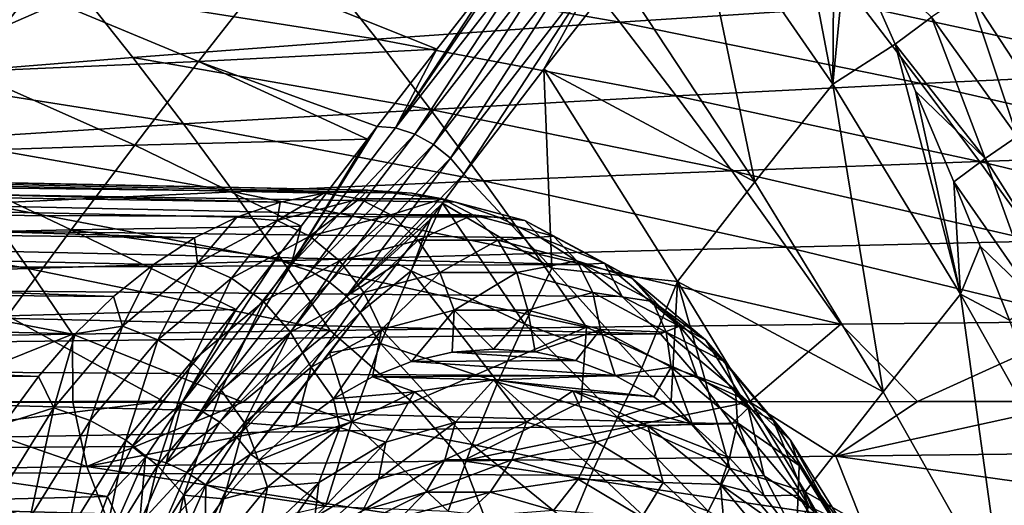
# Model space of a CAD drawing. Header units: metres. Extents: x 26 to 263, y -109 to 109.
# Tile 241 of 256: x 133 to 146, y -68 to -62. Entities that reach past the tile are written whole.
import ezdxf

# ---------------------------------------------------------------- set-up
doc = ezdxf.new("R2010")
doc.units = ezdxf.units.M
doc.layers.add('solid_500750', color=7, linetype='CONTINUOUS')

msp = doc.modelspace()

# ---------------------------------------------------------------- linework, layer by layer
at = {"layer": 'solid_500750'}
for points in [[(142.972549, -58.789707, 47.640381), (141.933502, -60.059551, 49.123711), (143.703461, -62.627728, 47.932907)], [(143.719299, -60.391014, 47.298885), (142.972549, -58.789707, 47.640381), (143.703461, -62.627728, 47.932907)], [(141.933502, -60.059551, 49.123711), (140.992722, -61.237518, 50.466942), (142.719116, -63.858368, 49.349133)], [(143.703461, -62.627728, 47.932907), (141.933502, -60.059551, 49.123711), (142.719116, -63.858368, 49.349133)], [(143.884293, -60.754017, 47.218441), (143.719299, -60.391014, 47.298885), (143.703461, -62.627728, 47.932907)], [(140.141586, -60.654087, 50.386986), (139.911774, -60.634918, 50.244499), (138.183701, -63.179157, 53.178417)], [(138.183701, -63.179157, 53.178417), (139.911774, -60.634918, 50.244499), (139.518646, -61.134689, 50.805717)], [(140.141586, -60.654087, 50.386986), (138.183701, -63.179157, 53.178417), (138.426819, -63.256802, 53.277431)], [(140.381653, -60.73177, 50.486187), (140.141586, -60.654087, 50.386986), (138.426819, -63.256802, 53.277431)], [(140.381653, -60.73177, 50.486187), (138.426819, -63.256802, 53.277431), (138.663239, -63.38686, 53.323372)], [(140.614731, -60.861694, 50.534153), (140.381653, -60.73177, 50.486187), (138.663239, -63.38686, 53.323372)], [(144.492096, -62.122902, 46.904942), (143.884293, -60.754017, 47.218441), (143.703461, -62.627728, 47.932907)], [(144.951172, -61.780033, 46.283264), (143.884293, -60.754017, 47.218441), (144.492096, -62.122902, 46.904942)], [(140.614731, -60.861694, 50.534153), (138.663239, -63.38686, 53.323372), (138.875275, -63.559597, 53.312809)], [(140.8237, -61.034321, 50.527363), (140.614731, -60.861694, 50.534153), (138.875275, -63.559597, 53.312809)], [(141.012497, -61.843018, 23.112474), (137.258438, -61.187401, 22.194923), (140.290115, -60.927788, 24.144276)], [(140.8237, -61.034321, 50.527363), (138.875275, -63.559597, 53.312809), (139.046494, -63.762184, 53.245945)], [(140.8237, -61.034321, 50.527363), (139.046494, -63.762184, 53.245945), (140.05661, -62.437084, 51.804188)], [(140.8237, -61.034321, 50.527363), (140.05661, -62.437084, 51.804188), (140.992722, -61.237518, 50.466942)], [(144.07341, -61.644897, 25.026455), (141.012497, -61.843018, 23.112474), (140.290115, -60.927788, 24.144276)], [(136.505508, -61.298084, 48.579597), (138.702026, -62.183846, 51.969078), (139.518646, -61.134689, 50.805717)], [(138.183701, -63.179157, 53.178417), (139.518646, -61.134689, 50.805717), (138.702026, -62.183846, 51.969078)], [(137.945572, -62.057949, 21.213507), (134.216507, -61.466377, 20.251255), (137.258438, -61.187401, 22.194923)], [(141.012497, -61.843018, 23.112474), (137.945572, -62.057949, 21.213507), (137.258438, -61.187401, 22.194923)], [(142.719116, -63.858368, 49.349133), (140.992722, -61.237518, 50.466942), (140.05661, -62.437084, 51.804188)], [(146.450058, -63.039146, 44.789139), (145.905396, -61.173862, 44.970631), (145.419998, -61.458855, 45.641781)], [(133.578613, -61.456966, 46.345158), (135.695908, -62.340511, 49.728985), (136.505508, -61.298084, 48.579597)], [(136.505508, -61.298084, 48.579597), (135.695908, -62.340511, 49.728985), (138.702026, -62.183846, 51.969078)], [(130.701859, -61.636696, 44.123131), (132.796799, -62.466141, 47.454212), (133.578613, -61.456966, 46.345158)], [(131.774765, -62.535965, 17.445393), (131.166138, -61.764839, 18.314688), (134.216507, -61.466377, 20.251255)], [(134.865707, -62.288891, 19.324011), (131.774765, -62.535965, 17.445393), (134.216507, -61.466377, 20.251255)], [(133.578613, -61.456966, 46.345158), (132.796799, -62.466141, 47.454212), (135.695908, -62.340511, 49.728985)], [(137.945572, -62.057949, 21.213507), (134.865707, -62.288891, 19.324011), (134.216507, -61.466377, 20.251255)], [(147.14563, -61.465546, 26.969297), (147.920349, -62.474838, 25.855419), (144.07341, -61.644897, 25.026455)], [(146.030685, -63.286228, 45.376919), (145.419998, -61.458855, 45.641781), (144.951172, -61.780033, 46.283264)], [(146.030685, -63.286228, 45.376919), (146.450058, -63.039146, 44.789139), (145.419998, -61.458855, 45.641781)], [(144.07341, -61.644897, 25.026455), (144.818069, -62.617138, 23.956306), (141.012497, -61.843018, 23.112474)], [(144.07341, -61.644897, 25.026455), (147.920349, -62.474838, 25.855419), (144.818069, -62.617138, 23.956306)], [(145.626419, -63.564659, 45.938831), (144.951172, -61.780033, 46.283264), (144.492096, -62.122902, 46.904942)], [(145.626419, -63.564659, 45.938831), (146.030685, -63.286228, 45.376919), (144.951172, -61.780033, 46.283264)], [(141.012497, -61.843018, 23.112474), (141.72496, -62.774639, 22.089813), (137.945572, -62.057949, 21.213507)], [(141.012497, -61.843018, 23.112474), (144.818069, -62.617138, 23.956306), (141.72496, -62.774639, 22.089813)], [(137.945572, -62.057949, 21.213507), (138.623154, -62.945587, 20.24206), (134.865707, -62.288891, 19.324011)], [(137.945572, -62.057949, 21.213507), (141.72496, -62.774639, 22.089813), (138.623154, -62.945587, 20.24206)], [(144.492096, -62.122902, 46.904942), (143.703461, -62.627728, 47.932907), (145.316269, -65.279068, 46.710617)], [(144.748199, -62.715721, 46.764179), (144.492096, -62.122902, 46.904942), (145.316269, -65.279068, 46.710617)], [(145.626419, -63.564659, 45.938831), (144.492096, -62.122902, 46.904942), (144.748199, -62.715721, 46.764179)], [(138.702026, -62.183846, 51.969078), (135.695908, -62.340511, 49.728985), (137.952255, -63.160095, 53.033524)], [(138.183701, -63.179157, 53.178417), (138.702026, -62.183846, 51.969078), (137.952255, -63.160095, 53.033524)], [(134.865707, -62.288891, 19.324011), (135.505539, -63.12925, 18.407492), (131.774765, -62.535965, 17.445393)], [(135.695908, -62.340511, 49.728985), (132.796799, -62.466141, 47.454212), (134.891327, -63.396881, 50.868355)], [(134.865707, -62.288891, 19.324011), (138.623154, -62.945587, 20.24206), (135.505539, -63.12925, 18.407492)], [(135.695908, -62.340511, 49.728985), (134.891327, -63.396881, 50.868355), (137.830048, -63.320423, 53.206684)], [(135.695908, -62.340511, 49.728985), (137.830048, -63.320423, 53.206684), (137.952255, -63.160095, 53.033524)], [(132.796799, -62.466141, 47.454212), (132.020416, -63.490501, 48.55228), (134.891327, -63.396881, 50.868355)], [(140.05661, -62.437084, 51.804188), (139.046494, -63.762184, 53.245945), (140.154892, -64.951111, 52.401733)], [(141.741089, -65.11998, 50.737194), (140.05661, -62.437084, 51.804188), (140.154892, -64.951111, 52.401733)], [(142.719116, -63.858368, 49.349133), (140.05661, -62.437084, 51.804188), (141.741089, -65.11998, 50.737194)], [(148.686493, -63.499435, 24.750179), (144.818069, -62.617138, 23.956306), (147.920349, -62.474838, 25.855419)], [(131.774765, -62.535965, 17.445393), (135.505539, -63.12925, 18.407492), (132.374039, -63.325756, 16.587517)], [(145.554092, -63.605137, 22.895195), (141.72496, -62.774639, 22.089813), (144.818069, -62.617138, 23.956306)], [(143.703461, -62.627728, 47.932907), (142.719116, -63.858368, 49.349133), (144.340225, -66.514282, 48.12796)], [(145.316269, -65.279068, 46.710617), (143.703461, -62.627728, 47.932907), (144.340225, -66.514282, 48.12796)], [(148.686493, -63.499435, 24.750179), (145.554092, -63.605137, 22.895195), (144.818069, -62.617138, 23.956306)], [(142.428986, -63.722149, 21.076477), (138.623154, -62.945587, 20.24206), (141.72496, -62.774639, 22.089813)], [(145.554092, -63.605137, 22.895195), (142.428986, -63.722149, 21.076477), (141.72496, -62.774639, 22.089813)], [(145.230988, -63.861565, 46.483494), (144.748199, -62.715721, 46.764179), (145.316269, -65.279068, 46.710617)], [(145.626419, -63.564659, 45.938831), (144.748199, -62.715721, 46.764179), (145.230988, -63.861565, 46.483494)], [(139.292465, -63.849266, 19.280222), (135.505539, -63.12925, 18.407492), (138.623154, -62.945587, 20.24206)], [(142.428986, -63.722149, 21.076477), (139.292465, -63.849266, 19.280222), (138.623154, -62.945587, 20.24206)], [(136.137131, -63.985985, 17.500933), (132.374039, -63.325756, 16.587517), (135.505539, -63.12925, 18.407492)], [(139.292465, -63.849266, 19.280222), (136.137131, -63.985985, 17.500933), (135.505539, -63.12925, 18.407492)], [(136.863388, -64.908272, 55.009239), (137.952255, -63.160095, 53.033524), (137.830048, -63.320423, 53.206684)], [(138.183701, -63.179157, 53.178417), (137.952255, -63.160095, 53.033524), (136.863388, -64.908272, 55.009239)], [(138.426819, -63.256802, 53.277431), (138.183701, -63.179157, 53.178417), (136.863388, -64.908272, 55.009239)], [(138.426819, -63.256802, 53.277431), (136.863388, -64.908272, 55.009239), (137.108963, -64.990913, 55.113266)], [(138.663239, -63.38686, 53.323372), (138.426819, -63.256802, 53.277431), (137.108963, -64.990913, 55.113266)], [(136.725693, -64.115784, 36.473999), (105.176247, -63.629234, 15.557454), (106.277962, -63.339722, 13.984038)], [(137.832581, -63.963898, 34.893204), (106.277962, -63.339722, 13.984038), (107.392128, -63.339722, 12.392848)], [(137.277435, -64.00193, 35.686047), (136.725693, -64.115784, 36.473999), (106.277962, -63.339722, 13.984038)], [(137.832581, -63.963898, 34.893204), (137.277435, -64.00193, 35.686047), (106.277962, -63.339722, 13.984038)], [(138.387741, -64.001923, 34.100365), (107.392128, -63.339722, 12.392848), (108.493843, -63.629234, 10.819432)], [(138.387741, -64.001923, 34.100365), (137.832581, -63.963898, 34.893204), (107.392128, -63.339722, 12.392848)], [(134.891327, -63.396881, 50.868355), (132.020416, -63.490501, 48.55228), (134.086136, -64.468262, 51.993149)], [(136.137131, -63.985985, 17.500933), (132.964951, -64.132423, 15.740027), (132.374039, -63.325756, 16.587517)], [(134.891327, -63.396881, 50.868355), (134.086136, -64.468262, 51.993149), (136.989899, -64.420303, 54.375221)], [(134.891327, -63.396881, 50.868355), (136.989899, -64.420303, 54.375221), (137.830048, -63.320423, 53.206684)], [(136.863388, -64.908272, 55.009239), (137.830048, -63.320423, 53.206684), (136.989899, -64.420303, 54.375221)], [(138.663239, -63.38686, 53.323372), (137.108963, -64.990913, 55.113266), (137.348175, -65.126854, 55.160759)], [(138.875275, -63.559597, 53.312809), (138.663239, -63.38686, 53.323372), (137.348175, -65.126854, 55.160759)], [(146.610825, -65.119034, 45.087685), (146.030685, -63.286228, 45.376919), (145.626419, -63.564659, 45.938831)], [(132.020416, -63.490501, 48.55228), (131.246475, -64.530823, 49.637131), (134.086136, -64.468262, 51.993149)], [(149.440582, -64.540131, 23.651276), (145.554092, -63.605137, 22.895195), (148.686493, -63.499435, 24.750179)], [(135.646072, -64.567688, 38.015869), (104.111588, -64.20179, 17.077946), (105.176247, -63.629234, 15.557454)], [(136.180786, -64.304756, 37.252205), (135.646072, -64.567688, 38.015869), (105.176247, -63.629234, 15.557454)], [(136.725693, -64.115784, 36.473999), (136.180786, -64.304756, 37.252205), (105.176247, -63.629234, 15.557454)], [(139.484375, -64.304741, 32.534203), (108.493843, -63.629234, 10.819432), (109.55851, -64.20179, 9.29894)], [(138.939468, -64.115768, 33.312408), (138.387741, -64.001923, 34.100365), (108.493843, -63.629234, 10.819432)], [(139.484375, -64.304741, 32.534203), (138.939468, -64.115768, 33.312408), (108.493843, -63.629234, 10.819432)], [(138.875275, -63.559597, 53.312809), (137.348175, -65.126854, 55.160759), (137.562363, -65.305496, 55.148018)], [(138.875275, -63.559597, 53.312809), (137.562363, -65.305496, 55.148018), (139.046494, -63.762184, 53.245945)], [(146.278488, -64.609032, 21.840515), (142.428986, -63.722149, 21.076477), (145.554092, -63.605137, 22.895195)], [(146.26915, -65.355377, 45.568279), (145.626419, -63.564659, 45.938831), (145.230988, -63.861565, 46.483494)], [(149.440582, -64.540131, 23.651276), (146.278488, -64.609032, 21.840515), (145.554092, -63.605137, 22.895195)], [(146.26915, -65.355377, 45.568279), (146.610825, -65.119034, 45.087685), (145.626419, -63.564659, 45.938831)], [(137.562363, -65.305496, 55.148018), (138.774078, -64.128494, 53.635479), (139.046494, -63.762184, 53.245945)], [(140.154892, -64.951111, 52.401733), (139.046494, -63.762184, 53.245945), (138.774078, -64.128494, 53.635479)], [(143.120743, -64.684929, 20.068645), (139.292465, -63.849266, 19.280222), (142.428986, -63.722149, 21.076477)], [(146.278488, -64.609032, 21.840515), (143.120743, -64.684929, 20.068645), (142.428986, -63.722149, 21.076477)], [(139.948914, -64.767632, 18.323044), (136.137131, -63.985985, 17.500933), (139.292465, -63.849266, 19.280222)], [(143.120743, -64.684929, 20.068645), (139.948914, -64.767632, 18.323044), (139.292465, -63.849266, 19.280222)], [(144.340225, -66.514282, 48.12796), (142.719116, -63.858368, 49.349133), (141.741089, -65.11998, 50.737194)], [(145.563644, -64.674515, 46.277473), (145.230988, -63.861565, 46.483494), (145.316269, -65.279068, 46.710617)], [(146.26915, -65.355377, 45.568279), (145.230988, -63.861565, 46.483494), (145.563644, -64.674515, 46.277473)], [(136.755692, -64.857124, 16.598757), (132.964951, -64.132423, 15.740027), (136.137131, -63.985985, 17.500933)], [(139.948914, -64.767632, 18.323044), (136.755692, -64.857124, 16.598757), (136.137131, -63.985985, 17.500933)], [(136.686172, -64.34687, 37.420967), (136.725693, -64.115784, 36.473999), (137.277435, -64.00193, 35.686047)], [(136.686172, -64.34687, 37.420967), (137.277435, -64.00193, 35.686047), (137.725479, -64.073761, 35.936668)], [(137.725479, -64.073761, 35.936668), (137.277435, -64.00193, 35.686047), (137.832581, -63.963898, 34.893204)], [(137.725479, -64.073761, 35.936668), (137.832581, -63.963898, 34.893204), (138.776535, -64.073761, 34.435604)], [(138.776535, -64.073761, 34.435604), (137.832581, -63.963898, 34.893204), (138.387741, -64.001923, 34.100365)], [(138.776535, -64.073761, 34.435604), (138.387741, -64.001923, 34.100365), (138.939468, -64.115768, 33.312408)], [(133.543015, -64.953506, 14.897195), (129.778183, -64.288689, 13.999137), (132.964951, -64.132423, 15.740027)], [(136.755692, -64.857124, 16.598757), (133.543015, -64.953506, 14.897195), (132.964951, -64.132423, 15.740027)], [(136.686172, -64.34687, 37.420967), (136.180786, -64.304756, 37.252205), (136.725693, -64.115784, 36.473999)], [(136.686172, -64.34687, 37.420967), (137.725479, -64.073761, 35.936668), (137.101196, -64.545837, 37.656128)], [(137.725479, -64.073761, 35.936668), (138.123199, -64.277275, 36.196537), (137.101196, -64.545837, 37.656128)], [(137.562363, -65.305496, 55.148018), (138.622406, -64.330017, 53.85043), (138.774078, -64.128494, 53.635479)], [(137.725479, -64.073761, 35.936668), (138.776535, -64.073761, 34.435604), (138.123199, -64.277275, 36.196537)], [(138.776535, -64.073761, 34.435604), (139.156769, -64.277275, 34.720463), (138.123199, -64.277275, 36.196537)], [(139.810822, -65.655373, 52.944595), (138.774078, -64.128494, 53.635479), (138.379074, -64.98671, 54.279949)], [(138.622406, -64.330017, 53.85043), (138.379074, -64.98671, 54.279949), (138.774078, -64.128494, 53.635479)], [(139.810822, -65.655373, 52.944595), (140.154892, -64.951111, 52.401733), (138.774078, -64.128494, 53.635479)], [(138.776535, -64.073761, 34.435604), (138.939468, -64.115768, 33.312408), (139.815857, -64.34687, 32.951309)], [(138.776535, -64.073761, 34.435604), (139.815857, -64.34687, 32.951309), (139.156769, -64.277275, 34.720463)], [(139.815857, -64.34687, 32.951309), (138.939468, -64.115768, 33.312408), (139.484375, -64.304741, 32.534203)], [(134.620285, -65.308479, 39.480843), (103.107765, -65.044601, 18.511551), (104.111588, -64.20179, 17.077946)], [(135.124832, -64.902946, 38.760277), (134.620285, -65.308479, 39.480843), (104.111588, -64.20179, 17.077946)], [(135.646072, -64.567688, 38.015869), (135.124832, -64.902946, 38.760277), (104.111588, -64.20179, 17.077946)], [(140.540344, -64.902916, 31.026125), (109.55851, -64.20179, 9.29894), (110.562325, -65.044601, 7.865334)], [(140.019104, -64.567657, 31.770536), (139.484375, -64.304741, 32.534203), (109.55851, -64.20179, 9.29894)], [(140.540344, -64.902916, 31.026125), (140.019104, -64.567657, 31.770536), (109.55851, -64.20179, 9.29894)], [(133.543015, -64.953506, 14.897195), (130.31311, -65.0569, 13.219958), (129.778183, -64.288689, 13.999137)], [(135.681808, -64.887001, 38.855343), (135.646072, -64.567688, 38.015869), (136.180786, -64.304756, 37.252205)], [(135.681808, -64.887001, 38.855343), (136.180786, -64.304756, 37.252205), (136.686172, -64.34687, 37.420967)], [(135.681808, -64.887001, 38.855343), (136.686172, -64.34687, 37.420967), (136.113541, -65.076981, 39.066628)], [(136.686172, -64.34687, 37.420967), (137.101196, -64.545837, 37.656128), (136.113541, -65.076981, 39.066628)], [(137.101196, -64.545837, 37.656128), (138.123199, -64.277275, 36.196537), (137.475052, -64.856796, 37.831261)], [(138.123199, -64.277275, 36.196537), (138.470016, -64.595337, 36.410286), (137.475052, -64.856796, 37.831261)], [(137.562363, -65.305496, 55.148018), (138.201645, -64.892036, 54.439999), (138.622406, -64.330017, 53.85043)], [(138.123199, -64.277275, 36.196537), (139.156769, -64.277275, 34.720463), (138.470016, -64.595337, 36.410286)], [(138.622406, -64.330017, 53.85043), (138.201645, -64.892036, 54.439999), (138.379074, -64.98671, 54.279949)], [(139.156769, -64.277275, 34.720463), (139.476242, -64.595337, 34.973259), (138.470016, -64.595337, 36.410286)], [(139.156769, -64.277275, 34.720463), (140.178787, -64.545837, 33.260872), (139.476242, -64.595337, 34.973259)], [(139.815857, -64.34687, 32.951309), (140.178787, -64.545837, 33.260872), (139.156769, -64.277275, 34.720463)], [(139.815857, -64.34687, 32.951309), (139.484375, -64.304741, 32.534203), (140.019104, -64.567657, 31.770536)], [(139.815857, -64.34687, 32.951309), (140.019104, -64.567657, 31.770536), (140.820221, -64.887001, 31.516932)], [(139.815857, -64.34687, 32.951309), (140.820221, -64.887001, 31.516932), (140.178787, -64.545837, 33.260872)], [(134.086136, -64.468262, 51.993149), (131.246475, -64.530823, 49.637131), (133.281799, -65.552498, 53.10471)], [(134.086136, -64.468262, 51.993149), (133.281799, -65.552498, 53.10471), (136.170517, -65.473923, 55.4547)], [(136.678452, -64.823746, 54.793507), (136.989899, -64.420303, 54.375221), (134.086136, -64.468262, 51.993149)], [(134.086136, -64.468262, 51.993149), (136.170517, -65.473923, 55.4547), (136.678452, -64.823746, 54.793507)], [(136.863388, -64.908272, 55.009239), (136.989899, -64.420303, 54.375221), (136.678452, -64.823746, 54.793507)], [(135.681808, -64.887001, 38.855343), (135.124832, -64.902946, 38.760277), (135.646072, -64.567688, 38.015869)], [(136.113541, -65.076981, 39.066628), (137.101196, -64.545837, 37.656128), (136.513535, -65.373886, 39.204449)], [(137.101196, -64.545837, 37.656128), (137.475052, -64.856796, 37.831261), (136.513535, -65.373886, 39.204449)], [(137.475052, -64.856796, 37.831261), (138.470016, -64.595337, 36.410286), (137.782761, -65.25898, 37.934669)], [(138.470016, -64.595337, 36.410286), (138.742767, -65.006706, 36.563633), (137.782761, -65.25898, 37.934669)], [(138.470016, -64.595337, 36.410286), (139.476242, -64.595337, 34.973259), (138.742767, -65.006706, 36.563633)], [(139.476242, -64.595337, 34.973259), (139.713623, -65.006706, 35.177113), (138.742767, -65.006706, 36.563633)], [(140.178787, -64.545837, 33.260872), (140.471222, -64.856796, 33.55228), (139.476242, -64.595337, 34.973259)], [(139.476242, -64.595337, 34.973259), (140.471222, -64.856796, 33.55228), (139.713623, -65.006706, 35.177113)], [(140.820221, -64.887001, 31.516932), (140.019104, -64.567657, 31.770536), (140.540344, -64.902916, 31.026125)], [(140.178787, -64.545837, 33.260872), (141.166428, -65.076981, 31.85037), (140.471222, -64.856796, 33.55228)], [(140.820221, -64.887001, 31.516932), (141.166428, -65.076981, 31.85037), (140.178787, -64.545837, 33.260872)], [(147.000717, -65.625648, 20.79829), (143.120743, -64.684929, 20.068645), (146.278488, -64.609032, 21.840515)], [(140.592087, -65.697762, 17.370018), (136.755692, -64.857124, 16.598757), (139.948914, -64.767632, 18.323044)], [(143.804611, -65.65992, 19.068991), (139.948914, -64.767632, 18.323044), (143.120743, -64.684929, 20.068645)], [(143.804611, -65.65992, 19.068991), (140.592087, -65.697762, 17.370018), (139.948914, -64.767632, 18.323044)], [(147.000717, -65.625648, 20.79829), (143.804611, -65.65992, 19.068991), (143.120743, -64.684929, 20.068645)], [(145.935242, -65.607376, 46.034027), (145.563644, -64.674515, 46.277473), (145.316269, -65.279068, 46.710617)], [(146.26915, -65.355377, 45.568279), (145.563644, -64.674515, 46.277473), (145.935242, -65.607376, 46.034027)], [(137.358017, -65.739769, 15.698525), (133.543015, -64.953506, 14.897195), (136.755692, -64.857124, 16.598757)], [(134.734833, -65.682076, 40.207752), (135.124832, -64.902946, 38.760277), (135.681808, -64.887001, 38.855343)], [(134.734833, -65.682076, 40.207752), (135.681808, -64.887001, 38.855343), (135.182343, -65.858818, 40.39653)], [(135.681808, -64.887001, 38.855343), (136.113541, -65.076981, 39.066628), (135.182343, -65.858818, 40.39653)], [(135.480515, -66.6614, 56.762596), (136.678452, -64.823746, 54.793507), (136.170517, -65.473923, 55.4547)], [(136.863388, -64.908272, 55.009239), (136.678452, -64.823746, 54.793507), (135.480515, -66.6614, 56.762596)], [(136.513535, -65.373886, 39.204449), (137.475052, -64.856796, 37.831261), (136.855042, -65.757889, 39.25959)], [(140.592087, -65.697762, 17.370018), (137.358017, -65.739769, 15.698525), (136.755692, -64.857124, 16.598757)], [(137.475052, -64.856796, 37.831261), (137.782761, -65.25898, 37.934669), (136.855042, -65.757889, 39.25959)], [(137.562363, -65.305496, 55.148018), (137.736206, -65.511734, 55.074329), (138.201645, -64.892036, 54.439999)], [(138.201645, -64.892036, 54.439999), (137.736206, -65.511734, 55.074329), (138.379074, -64.98671, 54.279949)], [(140.471222, -64.856796, 33.55228), (140.67363, -65.25898, 33.806076), (139.713623, -65.006706, 35.177113)], [(140.471222, -64.856796, 33.55228), (141.432739, -65.373886, 32.179096), (140.67363, -65.25898, 33.806076)], [(141.166428, -65.076981, 31.85037), (141.432739, -65.373886, 32.179096), (140.471222, -64.856796, 33.55228)], [(140.820221, -64.887001, 31.516932), (140.540344, -64.902916, 31.026125), (141.044891, -65.308441, 30.305553)], [(140.820221, -64.887001, 31.516932), (141.044891, -65.308441, 30.305553), (141.767181, -65.682076, 30.16452)], [(140.820221, -64.887001, 31.516932), (141.767181, -65.682076, 30.16452), (141.166428, -65.076981, 31.85037)], [(141.044891, -65.308441, 30.305553), (140.540344, -64.902916, 31.026125), (110.562325, -65.044601, 7.865334)], [(134.103851, -65.78614, 14.055719), (130.31311, -65.0569, 13.219958), (133.543015, -64.953506, 14.897195)], [(137.358017, -65.739769, 15.698525), (134.103851, -65.78614, 14.055719), (133.543015, -64.953506, 14.897195)], [(134.734833, -65.682076, 40.207752), (134.620285, -65.308479, 39.480843), (135.124832, -64.902946, 38.760277)], [(136.863388, -64.908272, 55.009239), (135.480515, -66.6614, 56.762596), (135.72641, -66.753319, 56.87365)], [(137.108963, -64.990913, 55.113266), (136.863388, -64.908272, 55.009239), (135.72641, -66.753319, 56.87365)], [(137.348175, -65.126854, 55.160759), (137.108963, -64.990913, 55.113266), (135.72641, -66.753319, 56.87365)], [(137.736206, -65.511734, 55.074329), (137.994766, -65.904793, 54.8988), (138.379074, -64.98671, 54.279949)], [(137.782761, -65.25898, 37.934669), (138.742767, -65.006706, 36.563633), (138.003799, -65.725525, 37.959442)], [(139.475372, -66.393562, 53.469887), (138.379074, -64.98671, 54.279949), (137.994766, -65.904793, 54.8988)], [(138.742767, -65.006706, 36.563633), (138.923248, -65.48391, 36.646343), (138.003799, -65.725525, 37.959442)], [(139.475372, -66.393562, 53.469887), (139.810822, -65.655373, 52.944595), (138.379074, -64.98671, 54.279949)], [(138.742767, -65.006706, 36.563633), (139.713623, -65.006706, 35.177113), (138.923248, -65.48391, 36.646343)], [(139.713623, -65.006706, 35.177113), (139.853073, -65.48391, 35.318409), (138.923248, -65.48391, 36.646343)], [(139.713623, -65.006706, 35.177113), (140.67363, -65.25898, 33.806076), (139.853073, -65.48391, 35.318409)], [(141.292831, -66.210373, 51.482689), (140.154892, -64.951111, 52.401733), (139.810822, -65.655373, 52.944595)], [(141.741089, -65.11998, 50.737194), (140.154892, -64.951111, 52.401733), (141.292831, -66.210373, 51.482689)], [(133.673599, -66.319916, 40.832855), (102.187202, -66.13884, 19.826248), (103.107765, -65.044601, 18.511551)], [(134.135544, -65.781769, 40.173126), (133.673599, -66.319916, 40.832855), (103.107765, -65.044601, 18.511551)], [(134.620285, -65.308479, 39.480843), (134.135544, -65.781769, 40.173126), (103.107765, -65.044601, 18.511551)], [(141.529633, -65.781731, 29.613268), (110.562325, -65.044601, 7.865334), (111.482887, -66.13884, 6.550637)], [(141.529633, -65.781731, 29.613268), (141.044891, -65.308441, 30.305553), (110.562325, -65.044601, 7.865334)], [(134.103851, -65.78614, 14.055719), (130.831192, -65.837097, 12.442926), (130.31311, -65.0569, 13.219958)], [(135.182343, -65.858818, 40.39653), (136.113541, -65.076981, 39.066628), (135.606964, -66.13504, 40.499165)], [(136.113541, -65.076981, 39.066628), (136.513535, -65.373886, 39.204449), (135.606964, -66.13504, 40.499165)], [(137.348175, -65.126854, 55.160759), (135.72641, -66.753319, 56.87365), (135.966049, -66.899071, 56.924175)], [(137.562363, -65.305496, 55.148018), (137.348175, -65.126854, 55.160759), (135.966049, -66.899071, 56.924175)], [(141.166428, -65.076981, 31.85037), (142.097626, -65.858818, 30.520472), (141.432739, -65.373886, 32.179096)], [(141.767181, -65.682076, 30.16452), (142.097626, -65.858818, 30.520472), (141.166428, -65.076981, 31.85037)], [(141.741089, -65.11998, 50.737194), (141.292831, -66.210373, 51.482689), (141.66069, -66.626335, 51.173531)], [(141.741089, -65.11998, 50.737194), (141.66069, -66.626335, 51.173531), (142.401581, -67.478249, 50.53162)], [(143.356033, -67.775246, 49.512928), (141.741089, -65.11998, 50.737194), (142.401581, -67.478249, 50.53162)], [(144.340225, -66.514282, 48.12796), (141.741089, -65.11998, 50.737194), (143.356033, -67.775246, 49.512928)], [(136.855042, -65.757889, 39.25959), (137.782761, -65.25898, 37.934669), (137.11528, -66.203354, 39.228382)], [(137.782761, -65.25898, 37.934669), (138.003799, -65.725525, 37.959442), (137.11528, -66.203354, 39.228382)], [(140.67363, -65.25898, 33.806076), (140.772522, -65.725525, 34.005306), (139.853073, -65.48391, 35.318409)], [(140.67363, -65.25898, 33.806076), (141.601364, -65.757889, 32.481152), (140.772522, -65.725525, 34.005306)], [(141.432739, -65.373886, 32.179096), (141.601364, -65.757889, 32.481152), (140.67363, -65.25898, 33.806076)], [(134.734833, -65.682076, 40.207752), (134.135544, -65.781769, 40.173126), (134.620285, -65.308479, 39.480843)], [(135.606964, -66.13504, 40.499165), (136.513535, -65.373886, 39.204449), (135.980331, -66.492294, 40.508804)], [(137.562363, -65.305496, 55.148018), (135.966049, -66.899071, 56.924175), (136.180008, -67.086815, 56.910095)], [(136.513535, -65.373886, 39.204449), (136.855042, -65.757889, 39.25959), (135.980331, -66.492294, 40.508804)], [(137.562363, -65.305496, 55.148018), (136.180008, -67.086815, 56.910095), (137.736206, -65.511734, 55.074329)], [(141.767181, -65.682076, 30.16452), (141.044891, -65.308441, 30.305553), (141.529633, -65.781731, 29.613268)], [(141.432739, -65.373886, 32.179096), (142.33931, -66.13504, 30.884378), (141.601364, -65.757889, 32.481152)], [(142.097626, -65.858818, 30.520472), (142.33931, -66.13504, 30.884378), (141.432739, -65.373886, 32.179096)], [(145.316269, -65.279068, 46.710617), (144.340225, -66.514282, 48.12796), (145.856659, -69.204903, 46.802704)], [(146.826904, -67.967186, 45.384434), (145.316269, -65.279068, 46.710617), (145.856659, -69.204903, 46.802704)], [(145.935242, -65.607376, 46.034027), (145.316269, -65.279068, 46.710617), (146.826904, -67.967186, 45.384434)], [(136.170517, -65.473923, 55.4547), (133.281799, -65.552498, 53.10471), (135.247986, -66.631256, 56.600494)], [(135.480515, -66.6614, 56.762596), (136.170517, -65.473923, 55.4547), (135.247986, -66.631256, 56.600494)], [(136.180008, -67.086815, 56.910095), (136.350922, -67.301308, 56.83255), (137.736206, -65.511734, 55.074329)], [(137.736206, -65.511734, 55.074329), (136.350922, -67.301308, 56.83255), (137.347076, -66.022408, 55.587566)], [(137.736206, -65.511734, 55.074329), (137.347076, -66.022408, 55.587566), (137.994766, -65.904793, 54.8988)], [(138.003799, -65.725525, 37.959442), (138.923248, -65.48391, 36.646343), (138.384033, -66.131195, 37.531696)], [(138.923248, -65.48391, 36.646343), (138.896835, -66.014549, 36.799324), (138.384033, -66.131195, 37.531696)], [(138.923248, -65.48391, 36.646343), (139.421448, -65.973427, 36.05011), (138.896835, -66.014549, 36.799324)], [(138.923248, -65.48391, 36.646343), (139.853073, -65.48391, 35.318409), (139.421448, -65.973427, 36.05011)], [(139.853073, -65.48391, 35.318409), (139.946259, -66.007996, 35.300606), (139.421448, -65.973427, 36.05011)], [(139.853073, -65.48391, 35.318409), (140.772522, -65.725525, 34.005306), (139.946259, -66.007996, 35.300606)], [(133.281799, -65.552498, 53.10471), (133.000275, -66.639442, 54.682564), (135.247986, -66.631256, 56.600494)], [(147.000717, -65.625648, 20.79829), (144.770905, -66.637848, 18.241421), (143.804611, -65.65992, 19.068991)], [(147.000717, -65.625648, 20.79829), (146.884262, -66.636421, 19.336693), (144.770905, -66.637848, 18.241421)], [(133.866409, -66.714333, 41.44799), (134.135544, -65.781769, 40.173126), (134.734833, -65.682076, 40.207752)], [(133.866409, -66.714333, 41.44799), (134.734833, -65.682076, 40.207752), (134.328369, -66.873894, 41.616119)], [(137.358017, -65.739769, 15.698525), (136.253967, -66.643829, 14.015242), (134.103851, -65.78614, 14.055719)], [(134.734833, -65.682076, 40.207752), (135.182343, -65.858818, 40.39653), (134.328369, -66.873894, 41.616119)], [(135.980331, -66.492294, 40.508804), (136.855042, -65.757889, 39.25959), (136.277527, -66.906723, 40.424809)], [(137.358017, -65.739769, 15.698525), (138.392593, -66.642303, 15.048485), (136.253967, -66.643829, 14.015242)], [(136.855042, -65.757889, 39.25959), (137.11528, -66.203354, 39.228382), (136.277527, -66.906723, 40.424809)], [(137.11528, -66.203354, 39.228382), (138.003799, -65.725525, 37.959442), (137.401138, -66.602119, 38.935413)], [(140.592087, -65.697762, 17.370018), (138.392593, -66.642303, 15.048485), (137.358017, -65.739769, 15.698525)], [(138.003799, -65.725525, 37.959442), (137.891129, -66.324539, 38.23563), (137.401138, -66.602119, 38.935413)], [(138.003799, -65.725525, 37.959442), (138.384033, -66.131195, 37.531696), (137.891129, -66.324539, 38.23563)], [(140.592087, -65.697762, 17.370018), (140.524811, -66.640793, 16.097189), (138.392593, -66.642303, 15.048485)], [(140.984161, -66.836975, 51.956638), (139.810822, -65.655373, 52.944595), (139.475372, -66.393562, 53.469887)], [(140.984161, -66.836975, 51.956638), (141.292831, -66.210373, 51.482689), (139.810822, -65.655373, 52.944595)], [(140.772522, -65.725525, 34.005306), (140.459671, -66.118401, 34.567368), (139.946259, -66.007996, 35.300606)], [(140.772522, -65.725525, 34.005306), (140.953598, -66.306023, 33.861965), (140.459671, -66.118401, 34.567368)], [(140.592087, -65.697762, 17.370018), (142.650894, -66.639305, 17.161488), (140.524811, -66.640793, 16.097189)], [(143.804611, -65.65992, 19.068991), (142.650894, -66.639305, 17.161488), (140.592087, -65.697762, 17.370018)], [(140.772522, -65.725525, 34.005306), (141.661041, -66.203354, 32.73637), (140.953598, -66.306023, 33.861965)], [(141.601364, -65.757889, 32.481152), (141.661041, -66.203354, 32.73637), (140.772522, -65.725525, 34.005306)], [(141.767181, -65.682076, 30.16452), (141.529633, -65.781731, 29.613268), (141.991592, -66.31987, 28.953535)], [(141.601364, -65.757889, 32.481152), (142.476059, -66.492294, 31.231939), (141.661041, -66.203354, 32.73637)], [(142.33931, -66.13504, 30.884378), (142.476059, -66.492294, 31.231939), (141.601364, -65.757889, 32.481152)], [(141.767181, -65.682076, 30.16452), (141.991592, -66.31987, 28.953535), (142.635605, -66.714333, 28.924284)], [(141.767181, -65.682076, 30.16452), (142.635605, -66.714333, 28.924284), (142.097626, -65.858818, 30.520472)], [(143.804611, -65.65992, 19.068991), (144.770905, -66.637848, 18.241421), (142.650894, -66.639305, 17.161488)], [(141.991592, -66.31987, 28.953535), (141.529633, -65.781731, 29.613268), (111.482887, -66.13884, 6.550637)], [(134.103851, -65.78614, 14.055719), (131.956497, -66.647003, 11.994568), (130.831192, -65.837097, 12.442926)], [(134.103851, -65.78614, 14.055719), (134.108688, -66.645386, 12.997321), (131.956497, -66.647003, 11.994568)], [(133.866409, -66.714333, 41.44799), (133.673599, -66.319916, 40.832855), (134.135544, -65.781769, 40.173126)], [(134.103851, -65.78614, 14.055719), (136.253967, -66.643829, 14.015242), (134.108688, -66.645386, 12.997321)], [(134.328369, -66.873894, 41.616119), (135.182343, -65.858818, 40.39653), (134.775589, -67.123268, 41.686493)], [(135.182343, -65.858818, 40.39653), (135.606964, -66.13504, 40.499165), (134.775589, -67.123268, 41.686493)], [(142.097626, -65.858818, 30.520472), (142.951599, -66.873894, 29.300879), (142.33931, -66.13504, 30.884378)], [(142.635605, -66.714333, 28.924284), (142.951599, -66.873894, 29.300879), (142.097626, -65.858818, 30.520472)], [(137.347076, -66.022408, 55.587566), (137.631393, -66.893555, 55.474335), (137.994766, -65.904793, 54.8988)], [(139.15181, -67.180389, 53.97015), (137.994766, -65.904793, 54.8988), (137.631393, -66.893555, 55.474335)], [(139.15181, -67.180389, 53.97015), (139.475372, -66.393562, 53.469887), (137.994766, -65.904793, 54.8988)], [(138.896835, -66.014549, 36.799324), (139.421448, -65.973427, 36.05011), (139.946259, -66.007996, 35.300606)], [(138.896835, -66.014549, 36.799324), (139.946259, -66.007996, 35.300606), (140.459671, -66.118401, 34.567368)], [(134.775589, -67.123268, 41.686493), (135.606964, -66.13504, 40.499165), (135.178177, -67.445786, 41.654404)], [(135.606964, -66.13504, 40.499165), (135.980331, -66.492294, 40.508804), (135.178177, -67.445786, 41.654404)], [(137.347076, -66.022408, 55.587566), (136.350922, -67.301308, 56.83255), (136.87384, -66.63517, 56.190922)], [(137.347076, -66.022408, 55.587566), (136.87384, -66.63517, 56.190922), (137.631393, -66.893555, 55.474335)], [(137.891129, -66.324539, 38.23563), (138.384033, -66.131195, 37.531696), (140.953598, -66.306023, 33.861965)], [(138.384033, -66.131195, 37.531696), (138.896835, -66.014549, 36.799324), (140.459671, -66.118401, 34.567368)], [(138.384033, -66.131195, 37.531696), (140.459671, -66.118401, 34.567368), (140.953598, -66.306023, 33.861965)], [(142.33931, -66.13504, 30.884378), (143.170685, -67.123268, 29.69705), (142.476059, -66.492294, 31.231939)], [(142.951599, -66.873894, 29.300879), (143.170685, -67.123268, 29.69705), (142.33931, -66.13504, 30.884378)], [(133.673599, -66.319916, 40.832855), (133.237289, -66.919586, 41.455963), (102.187202, -66.13884, 19.826248)], [(142.427902, -66.91954, 28.33042), (111.482887, -66.13884, 6.550637), (112.299622, -67.46006, 5.384217)], [(142.427902, -66.91954, 28.33042), (141.991592, -66.31987, 28.953535), (111.482887, -66.13884, 6.550637)], [(136.277527, -66.906723, 40.424809), (137.11528, -66.203354, 39.228382), (136.91832, -66.957809, 39.62495)], [(137.11528, -66.203354, 39.228382), (137.401138, -66.602119, 38.935413), (136.91832, -66.957809, 39.62495)], [(141.661041, -66.203354, 32.73637), (141.445145, -66.577972, 33.159981), (140.953598, -66.306023, 33.861965)], [(141.66069, -66.626335, 51.173531), (141.292831, -66.210373, 51.482689), (140.984161, -66.836975, 51.956638)], [(141.661041, -66.203354, 32.73637), (141.929932, -66.928215, 32.467621), (141.445145, -66.577972, 33.159981)], [(141.661041, -66.203354, 32.73637), (142.498779, -66.906723, 31.539942), (141.929932, -66.928215, 32.467621)], [(142.476059, -66.492294, 31.231939), (142.498779, -66.906723, 31.539942), (141.661041, -66.203354, 32.73637)], [(133.866409, -66.714333, 41.44799), (133.237289, -66.919586, 41.455963), (133.673599, -66.319916, 40.832855)], [(138.423325, -66.512154, 37.47559), (137.401138, -66.602119, 38.935413), (137.891129, -66.324539, 38.23563)], [(139.421875, -66.360184, 36.049492), (137.891129, -66.324539, 38.23563), (140.953598, -66.306023, 33.861965)], [(139.421875, -66.360184, 36.049492), (138.423325, -66.512154, 37.47559), (137.891129, -66.324539, 38.23563)], [(138.94072, -66.894966, 36.620457), (138.423325, -66.512154, 37.47559), (139.421875, -66.360184, 36.049492)], [(138.94072, -66.894966, 36.620457), (139.421875, -66.360184, 36.049492), (139.834732, -66.894966, 35.343689)], [(139.421875, -66.360184, 36.049492), (140.953598, -66.306023, 33.861965), (141.445145, -66.577972, 33.159981)], [(140.421234, -66.499619, 34.622265), (139.421875, -66.360184, 36.049492), (141.445145, -66.577972, 33.159981)], [(139.834732, -66.894966, 35.343689), (139.421875, -66.360184, 36.049492), (140.421234, -66.499619, 34.622265)], [(142.635605, -66.714333, 28.924284), (141.991592, -66.31987, 28.953535), (142.427902, -66.91954, 28.33042)], [(135.178177, -67.445786, 41.654404), (135.980331, -66.492294, 40.508804), (135.509277, -67.819931, 41.521999)], [(135.980331, -66.492294, 40.508804), (136.277527, -66.906723, 40.424809), (135.509277, -67.819931, 41.521999)], [(140.681763, -67.492203, 52.416386), (139.475372, -66.393562, 53.469887), (139.15181, -67.180389, 53.97015)], [(140.681763, -67.492203, 52.416386), (140.984161, -66.836975, 51.956638), (139.475372, -66.393562, 53.469887)], [(139.834732, -66.894966, 35.343689), (140.421234, -66.499619, 34.622265), (140.716537, -67.151512, 34.084332)], [(140.421234, -66.499619, 34.622265), (141.445145, -66.577972, 33.159981), (141.929932, -66.928215, 32.467621)], [(141.369812, -66.941895, 33.267548), (140.421234, -66.499619, 34.622265), (141.929932, -66.928215, 32.467621)], [(140.716537, -67.151512, 34.084332), (140.421234, -66.499619, 34.622265), (141.369812, -66.941895, 33.267548)], [(142.476059, -66.492294, 31.231939), (143.278229, -67.445786, 30.086342), (142.498779, -66.906723, 31.539942)], [(143.170685, -67.123268, 29.69705), (143.278229, -67.445786, 30.086342), (142.476059, -66.492294, 31.231939)], [(135.247986, -66.631256, 56.600494), (133.000275, -66.639442, 54.682564), (130.36235, -67.237411, 53.222813)], [(134.859146, -67.203758, 57.07523), (135.247986, -66.631256, 56.600494), (130.36235, -67.237411, 53.222813)], [(135.480515, -66.6614, 56.762596), (135.247986, -66.631256, 56.600494), (134.859146, -67.203758, 57.07523)], [(137.477249, -66.965538, 38.826714), (136.91832, -66.957809, 39.62495), (137.401138, -66.602119, 38.935413)], [(138.423325, -66.512154, 37.47559), (137.477249, -66.965538, 38.826714), (137.401138, -66.602119, 38.935413)], [(138.058914, -67.151512, 37.87981), (137.477249, -66.965538, 38.826714), (138.423325, -66.512154, 37.47559)], [(138.058914, -67.151512, 37.87981), (138.423325, -66.512154, 37.47559), (138.94072, -66.894966, 36.620457)], [(142.401581, -67.478249, 50.53162), (141.66069, -66.626335, 51.173531), (140.984161, -66.836975, 51.956638)], [(145.856659, -69.204903, 46.802704), (144.340225, -66.514282, 48.12796), (143.356033, -67.775246, 49.512928)], [(134.285217, -67.456932, 12.277042), (129.508102, -67.537254, 10.048111), (131.956497, -66.647003, 11.994568)], [(134.285217, -67.456932, 12.277042), (131.956497, -66.647003, 11.994568), (134.108688, -66.645386, 12.997321)], [(133.095932, -67.960724, 42.548347), (133.237289, -66.919586, 41.455963), (133.866409, -66.714333, 41.44799)], [(133.095932, -67.960724, 42.548347), (133.866409, -66.714333, 41.44799), (133.570724, -68.099541, 42.698162)], [(133.866409, -66.714333, 41.44799), (134.328369, -66.873894, 41.616119), (133.570724, -68.099541, 42.698162)], [(134.285217, -67.456932, 12.277042), (134.108688, -66.645386, 12.997321), (136.253967, -66.643829, 14.015242)], [(134.285217, -67.456932, 12.277042), (136.253967, -66.643829, 14.015242), (138.392593, -66.642303, 15.048485)], [(139.030457, -67.386108, 14.578718), (134.285217, -67.456932, 12.277042), (138.392593, -66.642303, 15.048485)], [(135.024277, -67.338097, 57.305206), (135.480515, -66.6614, 56.762596), (134.859146, -67.203758, 57.07523)], [(135.286118, -67.411713, 57.405037), (135.480515, -66.6614, 56.762596), (135.024277, -67.338097, 57.305206)], [(135.286118, -67.411713, 57.405037), (135.72641, -66.753319, 56.87365), (135.480515, -66.6614, 56.762596)], [(135.966049, -66.899071, 56.924175), (135.72641, -66.753319, 56.87365), (135.286118, -67.411713, 57.405037)], [(136.87384, -66.63517, 56.190922), (136.350922, -67.301308, 56.83255), (137.631393, -66.893555, 55.474335)], [(139.030457, -67.386108, 14.578718), (138.392593, -66.642303, 15.048485), (140.524811, -66.640793, 16.097189)], [(139.030457, -67.386108, 14.578718), (140.524811, -66.640793, 16.097189), (142.650894, -66.639305, 17.161488)], [(143.742477, -67.324677, 16.952589), (139.030457, -67.386108, 14.578718), (142.650894, -66.639305, 17.161488)], [(142.635605, -66.714333, 28.924284), (142.427902, -66.91954, 28.33042), (142.835876, -67.577042, 27.747768)], [(142.635605, -66.714333, 28.924284), (142.835876, -67.577042, 27.747768), (143.406082, -67.960724, 27.823925)], [(142.635605, -66.714333, 28.924284), (143.406082, -67.960724, 27.823925), (142.951599, -66.873894, 29.300879)], [(143.742477, -67.324677, 16.952589), (142.650894, -66.639305, 17.161488), (144.770905, -66.637848, 18.241421)], [(143.742477, -67.324677, 16.952589), (144.770905, -66.637848, 18.241421), (146.884262, -66.636421, 19.336693)], [(148.42009, -67.272675, 19.397869), (143.742477, -67.324677, 16.952589), (146.884262, -66.636421, 19.336693)], [(133.570724, -68.099541, 42.698162), (134.328369, -66.873894, 41.616119), (134.037979, -68.316483, 42.739906)], [(134.328369, -66.873894, 41.616119), (134.775589, -67.123268, 41.686493), (134.037979, -68.316483, 42.739906)], [(142.127975, -68.02314, 50.941147), (140.984161, -66.836975, 51.956638), (140.681763, -67.492203, 52.416386)], [(142.127975, -68.02314, 50.941147), (142.401581, -67.478249, 50.53162), (140.984161, -66.836975, 51.956638)], [(142.951599, -66.873894, 29.300879), (143.709259, -68.099541, 28.218838), (143.170685, -67.123268, 29.69705)], [(143.406082, -67.960724, 27.823925), (143.709259, -68.099541, 28.218838), (142.951599, -66.873894, 29.300879)], [(142.835876, -67.577042, 27.747768), (142.427902, -66.91954, 28.33042), (112.299622, -67.46006, 5.384217)], [(135.547729, -67.532455, 57.43541), (135.966049, -66.899071, 56.924175), (135.286118, -67.411713, 57.405037)], [(135.509277, -67.819931, 41.521999), (136.277527, -66.906723, 40.424809), (136.015717, -67.867729, 40.914009)], [(136.180008, -67.086815, 56.910095), (135.966049, -66.899071, 56.924175), (135.547729, -67.532455, 57.43541)], [(136.277527, -66.906723, 40.424809), (136.453049, -67.38266, 40.289425), (136.015717, -67.867729, 40.914009)], [(136.277527, -66.906723, 40.424809), (136.91832, -66.957809, 39.62495), (136.453049, -67.38266, 40.289425)], [(136.350922, -67.301308, 56.83255), (137.298309, -67.95665, 55.991589), (137.631393, -66.893555, 55.474335)], [(137.477249, -66.965538, 38.826714), (136.453049, -67.38266, 40.289425), (136.91832, -66.957809, 39.62495)], [(137.477249, -66.965538, 38.826714), (136.564697, -67.716949, 40.129978), (136.453049, -67.38266, 40.289425)], [(137.213348, -67.6576, 39.087402), (136.564697, -67.716949, 40.129978), (137.477249, -66.965538, 38.826714)], [(137.213348, -67.6576, 39.087402), (137.477249, -66.965538, 38.826714), (138.058914, -67.151512, 37.87981)], [(138.847656, -68.023628, 54.434441), (137.631393, -66.893555, 55.474335), (137.298309, -67.95665, 55.991589)], [(138.847656, -68.023628, 54.434441), (139.15181, -67.180389, 53.97015), (137.631393, -66.893555, 55.474335)], [(138.94072, -66.894966, 36.620457), (138.803009, -67.371674, 36.475811), (137.965897, -67.615211, 37.671333)], [(138.058914, -67.151512, 37.87981), (138.94072, -66.894966, 36.620457), (137.965897, -67.615211, 37.671333)], [(139.834732, -66.894966, 35.343689), (139.651703, -67.371674, 35.263756), (138.803009, -67.371674, 36.475811)], [(138.94072, -66.894966, 36.620457), (139.834732, -66.894966, 35.343689), (138.803009, -67.371674, 36.475811)], [(139.834732, -66.894966, 35.343689), (140.716537, -67.151512, 34.084332), (139.651703, -67.371674, 35.263756)], [(140.716537, -67.151512, 34.084332), (141.369812, -66.941895, 33.267548), (141.562103, -67.6576, 32.876743)], [(141.369812, -66.941895, 33.267548), (141.929932, -66.928215, 32.467621), (142.397507, -67.348076, 31.799858)], [(142.28656, -67.683075, 31.958303), (141.369812, -66.941895, 33.267548), (142.397507, -67.348076, 31.799858)], [(141.562103, -67.6576, 32.876743), (141.369812, -66.941895, 33.267548), (142.28656, -67.683075, 31.958303)], [(142.498779, -66.906723, 31.539942), (142.397507, -67.348076, 31.799858), (141.929932, -66.928215, 32.467621)], [(142.498779, -66.906723, 31.539942), (142.837372, -67.82885, 31.171671), (142.397507, -67.348076, 31.799858)], [(142.498779, -66.906723, 31.539942), (143.267044, -67.819931, 30.442751), (142.837372, -67.82885, 31.171671)], [(143.278229, -67.445786, 30.086342), (143.267044, -67.819931, 30.442751), (142.498779, -66.906723, 31.539942)], [(134.037979, -68.316483, 42.739906), (134.775589, -67.123268, 41.686493), (134.466492, -68.597069, 42.670795)], [(134.775589, -67.123268, 41.686493), (135.178177, -67.445786, 41.654404), (134.466492, -68.597069, 42.670795)], [(135.787262, -67.689995, 57.393635), (136.180008, -67.086815, 56.910095), (135.547729, -67.532455, 57.43541)], [(136.180008, -67.086815, 56.910095), (135.787262, -67.689995, 57.393635), (136.350922, -67.301308, 56.83255)], [(143.170685, -67.123268, 29.69705), (143.908295, -68.316483, 28.643635), (143.278229, -67.445786, 30.086342)], [(143.709259, -68.099541, 28.218838), (143.908295, -68.316483, 28.643635), (143.170685, -67.123268, 29.69705)], [(134.546936, -67.837067, 57.465427), (130.36235, -67.237411, 53.222813), (130.025192, -67.949463, 53.650528)], [(134.546936, -67.837067, 57.465427), (134.859146, -67.203758, 57.07523), (130.36235, -67.237411, 53.222813)], [(135.024277, -67.338097, 57.305206), (134.859146, -67.203758, 57.07523), (134.546936, -67.837067, 57.465427)], [(138.058914, -67.151512, 37.87981), (137.965897, -67.615211, 37.671333), (137.163193, -68.095657, 38.817715)], [(137.213348, -67.6576, 39.087402), (138.058914, -67.151512, 37.87981), (137.163193, -68.095657, 38.817715)], [(140.390274, -68.190704, 52.854572), (139.15181, -67.180389, 53.97015), (138.847656, -68.023628, 54.434441)], [(140.390274, -68.190704, 52.854572), (140.681763, -67.492203, 52.416386), (139.15181, -67.180389, 53.97015)], [(140.716537, -67.151512, 34.084332), (140.488815, -67.615211, 34.068233), (139.651703, -67.371674, 35.263756)], [(140.716537, -67.151512, 34.084332), (141.562103, -67.6576, 32.876743), (140.488815, -67.615211, 34.068233)], [(134.678574, -68.12394, 57.755192), (135.024277, -67.338097, 57.305206), (134.546936, -67.837067, 57.465427)], [(134.948639, -68.180481, 57.843571), (135.024277, -67.338097, 57.305206), (134.678574, -68.12394, 57.755192)], [(134.948639, -68.180481, 57.843571), (135.286118, -67.411713, 57.405037), (135.024277, -67.338097, 57.305206)], [(135.787262, -67.689995, 57.393635), (136.035843, -67.775009, 57.218712), (136.350922, -67.301308, 56.83255)], [(136.350922, -67.301308, 56.83255), (136.035843, -67.775009, 57.218712), (137.298309, -67.95665, 55.991589)], [(138.803009, -67.371674, 36.475811), (138.567123, -67.782463, 36.269081), (137.768524, -68.014801, 37.409599)], [(137.965897, -67.615211, 37.671333), (138.803009, -67.371674, 36.475811), (137.768524, -68.014801, 37.409599)], [(139.651703, -67.371674, 35.263756), (139.37677, -67.782463, 35.112797), (138.567123, -67.782463, 36.269081)], [(138.803009, -67.371674, 36.475811), (139.651703, -67.371674, 35.263756), (138.567123, -67.782463, 36.269081)], [(144.062714, -68.129166, 16.454216), (139.030457, -67.386108, 14.578718), (143.742477, -67.324677, 16.952589)], [(139.651703, -67.371674, 35.263756), (140.488815, -67.615211, 34.068233), (139.37677, -67.782463, 35.112797)], [(142.28656, -67.683075, 31.958303), (142.397507, -67.348076, 31.799858), (142.837372, -67.82885, 31.171671)], [(148.725479, -68.027214, 18.913742), (143.742477, -67.324677, 16.952589), (148.42009, -67.272675, 19.397869)], [(148.725479, -68.027214, 18.913742), (144.062714, -68.129166, 16.454216), (143.742477, -67.324677, 16.952589)], [(143.212997, -68.288322, 27.209169), (112.299622, -67.46006, 5.384217), (112.994293, -68.978752, 4.39213)], [(143.212997, -68.288322, 27.209169), (142.835876, -67.577042, 27.747768), (112.299622, -67.46006, 5.384217)], [(134.638626, -68.378838, 11.745179), (129.508102, -67.537254, 10.048111), (134.285217, -67.456932, 12.277042)], [(139.366699, -68.246376, 14.064436), (134.285217, -67.456932, 12.277042), (139.030457, -67.386108, 14.578718)], [(139.366699, -68.246376, 14.064436), (134.638626, -68.378838, 11.745179), (134.285217, -67.456932, 12.277042)], [(134.466492, -68.597069, 42.670795), (135.178177, -67.445786, 41.654404), (134.827652, -68.922562, 42.495441)], [(135.178177, -67.445786, 41.654404), (135.509277, -67.819931, 41.521999), (134.827652, -68.922562, 42.495441)], [(135.547729, -67.532455, 57.43541), (135.286118, -67.411713, 57.405037), (134.948639, -68.180481, 57.843571)], [(136.564697, -67.716949, 40.129978), (136.015717, -67.867729, 40.914009), (136.453049, -67.38266, 40.289425)], [(144.062714, -68.129166, 16.454216), (139.366699, -68.246376, 14.064436), (139.030457, -67.386108, 14.578718)], [(141.861053, -68.594505, 51.3377), (140.681763, -67.492203, 52.416386), (140.390274, -68.190704, 52.854572)], [(141.861053, -68.594505, 51.3377), (142.127975, -68.02314, 50.941147), (140.681763, -67.492203, 52.416386)], [(143.475937, -68.749596, 49.551613), (142.401581, -67.478249, 50.53162), (142.127975, -68.02314, 50.941147)], [(143.356033, -67.775246, 49.512928), (142.401581, -67.478249, 50.53162), (143.475937, -68.749596, 49.551613)], [(143.278229, -67.445786, 30.086342), (143.989914, -68.597069, 29.069948), (143.267044, -67.819931, 30.442751)], [(143.908295, -68.316483, 28.643635), (143.989914, -68.597069, 29.069948), (143.278229, -67.445786, 30.086342)], [(134.638626, -68.378838, 11.745179), (129.879791, -68.526581, 9.497013), (129.508102, -67.537254, 10.048111)], [(135.222336, -68.274551, 57.856956), (135.547729, -67.532455, 57.43541), (134.948639, -68.180481, 57.843571)], [(135.787262, -67.689995, 57.393635), (135.547729, -67.532455, 57.43541), (135.222336, -68.274551, 57.856956)], [(137.965897, -67.615211, 37.671333), (137.768524, -68.014801, 37.409599), (137.002747, -68.473137, 38.503235)], [(137.163193, -68.095657, 38.817715), (137.965897, -67.615211, 37.671333), (137.002747, -68.473137, 38.503235)], [(140.488815, -67.615211, 34.068233), (140.175369, -68.014801, 33.972279), (139.37677, -67.782463, 35.112797)], [(140.488815, -67.615211, 34.068233), (141.291519, -68.095657, 32.921852), (140.175369, -68.014801, 33.972279)], [(141.562103, -67.6576, 32.876743), (141.291519, -68.095657, 32.921852), (140.488815, -67.615211, 34.068233)], [(143.406082, -67.960724, 27.823925), (142.835876, -67.577042, 27.747768), (143.212997, -68.288322, 27.209169)], [(135.476776, -68.398064, 57.794128), (135.787262, -67.689995, 57.393635), (135.222336, -68.274551, 57.856956)], [(135.476776, -68.398064, 57.794128), (135.779205, -68.308647, 57.544693), (135.787262, -67.689995, 57.393635)], [(136.564697, -67.716949, 40.129978), (135.758499, -68.701889, 41.281353), (136.015717, -67.867729, 40.914009)], [(136.427094, -68.399437, 40.210285), (135.758499, -68.701889, 41.281353), (136.564697, -67.716949, 40.129978)], [(135.787262, -67.689995, 57.393635), (135.779205, -68.308647, 57.544693), (136.035843, -67.775009, 57.218712)], [(137.213348, -67.6576, 39.087402), (137.163193, -68.095657, 38.817715), (136.416794, -68.799889, 39.883686)], [(136.427094, -68.399437, 40.210285), (137.213348, -67.6576, 39.087402), (136.416794, -68.799889, 39.883686)], [(136.427094, -68.399437, 40.210285), (136.564697, -67.716949, 40.129978), (137.213348, -67.6576, 39.087402)], [(141.562103, -67.6576, 32.876743), (142.348358, -68.399437, 31.753859), (141.291519, -68.095657, 32.921852)], [(141.562103, -67.6576, 32.876743), (142.28656, -67.683075, 31.958303), (142.348358, -68.399437, 31.753859)], [(142.28656, -67.683075, 31.958303), (142.837372, -67.82885, 31.171671), (143.24028, -68.363548, 30.596243)], [(143.097824, -68.660477, 30.799692), (142.28656, -67.683075, 31.958303), (143.24028, -68.363548, 30.596243)], [(142.348358, -68.399437, 31.753859), (142.28656, -67.683075, 31.958303), (143.097824, -68.660477, 30.799692)], [(134.40065, -68.217049, 57.653118), (134.546936, -67.837067, 57.465427), (130.025192, -67.949463, 53.650528)], [(134.678574, -68.12394, 57.755192), (134.546936, -67.837067, 57.465427), (134.40065, -68.217049, 57.653118)], [(134.827652, -68.922562, 42.495441), (135.509277, -67.819931, 41.521999), (135.240433, -69.016228, 42.021214)], [(135.509277, -67.819931, 41.521999), (135.615448, -68.405823, 41.485649), (135.240433, -69.016228, 42.021214)], [(135.509277, -67.819931, 41.521999), (136.015717, -67.867729, 40.914009), (135.615448, -68.405823, 41.485649)], [(135.758499, -68.701889, 41.281353), (135.615448, -68.405823, 41.485649), (136.015717, -67.867729, 40.914009)], [(136.035843, -67.775009, 57.218712), (135.779205, -68.308647, 57.544693), (137.298309, -67.95665, 55.991589)], [(138.567123, -67.782463, 36.269081), (138.248795, -68.099907, 36.014076), (137.479965, -68.323586, 37.112083)], [(137.768524, -68.014801, 37.409599), (138.567123, -67.782463, 36.269081), (137.479965, -68.323586, 37.112083)], [(139.37677, -67.782463, 35.112797), (139.028259, -68.099907, 34.900883), (138.248795, -68.099907, 36.014076)], [(138.567123, -67.782463, 36.269081), (139.37677, -67.782463, 35.112797), (138.248795, -68.099907, 36.014076)], [(139.37677, -67.782463, 35.112797), (140.175369, -68.014801, 33.972279), (139.028259, -68.099907, 34.900883)], [(143.267044, -67.819931, 30.442751), (143.24028, -68.363548, 30.596243), (142.837372, -67.82885, 31.171671)], [(143.267044, -67.819931, 30.442751), (143.948654, -68.922562, 29.469307), (143.24028, -68.363548, 30.596243)], [(143.989914, -68.597069, 29.069948), (143.948654, -68.922562, 29.469307), (143.267044, -67.819931, 30.442751)], [(143.356033, -67.775246, 49.512928), (143.475937, -68.749596, 49.551613), (144.078461, -69.482819, 48.974346)], [(143.356033, -67.775246, 49.512928), (144.078461, -69.482819, 48.974346), (144.516235, -70.025414, 48.541492)], [(143.356033, -67.775246, 49.512928), (144.516235, -70.025414, 48.541492), (144.872665, -70.47361, 48.180328)], [(145.856659, -69.204903, 46.802704), (143.356033, -67.775246, 49.512928), (144.872665, -70.47361, 48.180328)]]:
    msp.add_3dface(points, dxfattribs=at)

doc.saveas('drawing.dxf')
